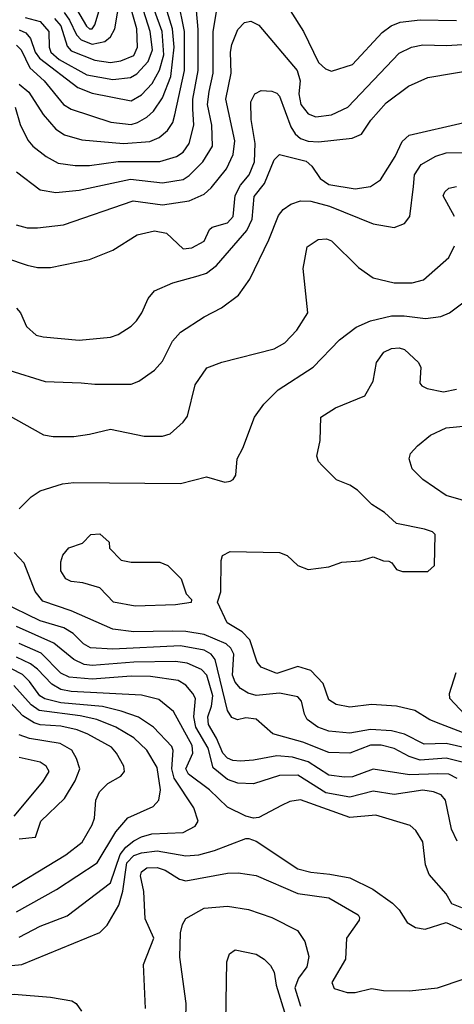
# Model space of a CAD drawing. Extents: x 501367 to 657802, y 482273 to 547541.
# Tile 87 of 256: x 546667 to 548337, y 500282 to 504060. Entities that reach past the tile are written whole.
import ezdxf

# ---------------------------------------------------------------- set-up
doc = ezdxf.new("R2010")
doc.units = 0

msp = doc.modelspace()

# ---------------------------------------------------------------- linework, layer by layer
at = {"layer": '0CON20XD'}
for points in [[(546837.2, 504087.2), (546858.4, 504058.4), (546885, 504002.2), (546902.7, 503982.7), (546945, 503966.5), (546993.2, 503976.8), (547015.9, 503994.1), (547032.3, 504025), (547061.5, 504198.5)], [(546665, 503813.3), (546701.9, 503781.9), (546756.9, 503696.9), (546805, 503640), (546838.3, 503618.3), (546905, 503599.2), (547065, 503584.5), (547167.3, 503592.7), (547202.4, 503607.6), (547234.5, 503635.5), (547254.7, 503665), (547263.1, 503695), (547300.2, 503865), (547300.4, 504015), (547275.4, 504135)], [(547663, 504163), (547756.6, 504015), (547815, 503896.1), (547841.9, 503871.9), (547865, 503863.2), (547945, 503888.2), (548059, 504011), (548093.5, 504036.5), (548129, 504051), (548205, 504060.2), (548345, 504056.5)], [(546648.9, 503725), (546668.2, 503658.2), (546698.3, 503598.3), (546717.5, 503575), (546767.8, 503535), (546815, 503510), (546880.4, 503500.4), (546935, 503500.9), (547045, 503516.2), (547205, 503516.5), (547268.9, 503535), (547295, 503551.3), (547318.4, 503585), (547335.2, 503655), (547331.6, 503718.4), (547332.2, 503755), (547353, 503865), (547352.5, 504022.5), (547345.6, 504095)], [(546655, 503962.3), (546672.6, 503945), (546705.6, 503875.6), (546761.1, 503825), (546835, 503735.3), (546865, 503716.5), (547017.4, 503667.4), (547095, 503658.4), (547119.5, 503665), (547155, 503685.8), (547180.7, 503709.3), (547215, 503759.7), (547248, 503842), (547260.6, 503955), (547254, 504025), (547223.2, 504125)], [(546655, 503476), (546745, 503407.3), (546805, 503396.9), (546895, 503406.1), (547091.9, 503448.1), (547215, 503434.3), (547295, 503446.6), (547318.3, 503461.7), (547370.3, 503515), (547407.5, 503575), (547405.2, 503655), (547388.7, 503735), (547395.2, 503785.2), (547409.5, 503855), (547410.6, 504015), (547426.5, 504113.5)], [(546665, 504021.5), (546690.3, 504010.3), (546707.8, 503987.8), (546725.9, 503935), (546742.2, 503912.2), (546889.6, 503799.6), (546945, 503778.8), (547095, 503748.6), (547135, 503771.7), (547175.1, 503814.9), (547204.1, 503865.9), (547220.8, 503925), (547213.6, 504015), (547184.5, 504095)], [(546688.2, 504068.2), (546745, 504053.6), (546778.3, 504015), (546779.8, 503955), (546786.8, 503935), (546817.9, 503907.9), (546925, 503848.3), (547025, 503831.2), (547092, 503838), (547117.3, 503852.7), (547159.7, 503900.3), (547177.1, 503945), (547168.1, 504015), (547141.8, 504095)], [(546800.3, 504065), (546825, 504037), (546848.7, 503958.7), (546865, 503940.2), (546955, 503904.2), (547015, 503895.5), (547055, 503902.8), (547105, 503923.1), (547119.8, 503955), (547116.9, 504025), (547096.1, 504096.1)], [(546872.5, 504122.5), (546923.3, 504035), (546935, 504024.8), (546945, 504025.4), (546955, 504040), (546979.6, 504120.4)], [(546653.2, 503273.2), (546695, 503261.5), (546735, 503260.8), (546835, 503273.2), (547103.3, 503365), (547215, 503349.3), (547317.8, 503365), (547375, 503391.2), (547401.8, 503415), (547461.9, 503488.1), (547486.9, 503543.1), (547492.8, 503595), (547458.4, 503755), (547478.6, 503855), (547477.1, 503935), (547482.2, 503965), (547505, 504022), (547530.3, 504049.7), (547555, 504054.2), (547585, 504038.6), (547733.2, 503865), (547744.7, 503825), (547739.8, 503775), (547747.2, 503735), (547775, 503699.1), (547805, 503687.1), (547865, 503694.6), (547927.8, 503725), (548125, 503932.1), (548172.5, 503955), (548215.7, 503964.3), (548305, 503961.2), (548475, 503971.6)], [(546535, 503172.3), (546695, 503117.7), (546735, 503109.6), (546785, 503109.6), (546935, 503139.5), (547025, 503175.5), (547118.6, 503235), (547185, 503249.5), (547230.8, 503240.8), (547295, 503180.7), (547328, 503185), (547375, 503210.6), (547395.4, 503254.6), (547406.2, 503263.8), (547465, 503280.5), (547486.7, 503305), (547494.3, 503385), (547515.4, 503424.6), (547549, 503465), (547568.5, 503515), (547571.3, 503585), (547556.5, 503676.5), (547555.3, 503744.7), (547570, 503775), (547595, 503787.9), (547635, 503785.4), (547655, 503777.9), (547665, 503766.4), (547708.4, 503648.4), (547725, 503621.8), (547745, 503604.2), (547775, 503594), (547815, 503591.9), (547943.9, 503606.1), (547979.6, 503620.4), (548015.3, 503675), (548075, 503741.3), (548160, 503805), (548235, 503837.8), (548425, 503869.7)], [(546655, 502953.3), (546669.6, 502935), (546692.7, 502882.7), (546729.8, 502849.8), (546757.4, 502842.6), (546895, 502830.9), (547015, 502841.5), (547045, 502852.5), (547095, 502884.4), (547115, 502904.2), (547135.6, 502935), (547159.8, 502990.2), (547185, 503019.4), (547255, 503050), (547352.7, 503077.3), (547385, 503087.1), (547423.4, 503116.6), (547538.8, 503251.2), (547559.3, 503295), (547567.8, 503382.2), (547607.9, 503432.1), (547645, 503521.8), (547665, 503542.8), (547766.9, 503516.9), (547788.5, 503498.5), (547821.1, 503451.1), (547855, 503427.7), (547955, 503411.4), (548015, 503420), (548053.5, 503445), (548108.7, 503535), (548136.8, 503593.2), (548162.8, 503617.2), (548374.1, 503665.9)], [(546625, 502714.6), (546765, 502671.2), (546902.8, 502667.2), (546955, 502661.2), (547095, 502661.5), (547125, 502672.5), (547185, 502715.5), (547215, 502749.4), (547253.3, 502826.7), (547285, 502860.8), (547375, 502919.6), (547442, 502955), (547507.2, 503002.8), (547551.5, 503065), (547623.5, 503215), (547660.7, 503309.3), (547678.6, 503331.4), (547708.1, 503351.9), (547745, 503364.8), (547785, 503363.3), (547856.9, 503345), (548025, 503276.2), (548105, 503263.3), (548145, 503278.6), (548165.4, 503304.6), (548179.4, 503420.6), (548183.7, 503465), (548209.1, 503505), (548265, 503536.3), (548305, 503548.6), (548375, 503550.8)], [(548337.5, 503305), (548293.6, 503383.6), (548299.9, 503400.1), (548315, 503413.1), (548345, 503420.5)], [(546935, 502469.5), (547015, 502488.5), (547145, 502462.2), (547215, 502462.2), (547245, 502471.4), (547295, 502516), (547311.3, 502538.7), (547341.4, 502658.6), (547385.5, 502724.5), (547443.8, 502746.2), (547645, 502796.5), (547685, 502820), (547731.4, 502868.6), (547774.4, 502935), (547755.6, 503105), (547771.7, 503188.3), (547813.3, 503216.7), (547845, 503218.9), (547865, 503211.9), (547968.8, 503108.8), (548025, 503069.5), (548105, 503050.5), (548175, 503050.5), (548218, 503062), (548315, 503147.1), (548337.8, 503192.2)], [(546665, 502182.9), (546711.4, 502228.6), (546745, 502251.5), (546831.5, 502278.5), (546875, 502284.6), (547285, 502280.8), (547385, 502306.4), (547455, 502286), (547475, 502288.8), (547486.7, 502295), (547497.7, 502312.3), (547502.5, 502375), (547524.5, 502415.5), (547568.5, 502535), (547604.5, 502585), (547659.9, 502640.1), (547793.8, 502726.2), (547895, 502831.2), (547959.8, 502880.2), (548015, 502904.2), (548095, 502923.3), (548144.3, 502924.3), (548226, 502914), (548285, 502921.2), (548318.6, 502935), (548375, 502977.8)], [(548385, 501318.8), (548285, 501356.1), (548242.8, 501372.8), (548185, 501408.8), (548115, 501425.4), (548018.1, 501431.9), (547935, 501421.8), (547882.3, 501432.3), (547855, 501450), (547833.1, 501513.1), (547785, 501562.9), (547735, 501577.5), (547655, 501550.5), (547595, 501575.7), (547579.1, 501595), (547550.5, 501680.5), (547521.1, 501711.1), (547463.5, 501745), (547426.7, 501825), (547440, 501865), (547441.2, 501985), (547446.2, 502003.8), (547475, 502018.8), (547665, 502015.8), (547695, 502003.8), (547735.8, 501965.8), (547775, 501950), (547855, 501960), (547905, 501978.8), (547975, 501983.8), (548025, 501998.8), (548065, 501983.8), (548085, 501982.5), (548096.4, 501976.4), (548115, 501950), (548137, 501943), (548235, 501942.5), (548260, 501965), (548262.5, 502085), (548252.5, 502095), (548222.5, 502105), (548115, 502126.7), (548068.8, 502168.8), (548019.4, 502199.4), (547964, 502255), (547935, 502274.3), (547884.5, 502294.5), (547829.1, 502349.1), (547814.2, 502365), (547808.6, 502385), (547821.2, 502445), (547823.8, 502535), (547879.7, 502570.3), (547993.2, 502616.8), (548025, 502672.5), (548037.1, 502745), (548066.3, 502783.7), (548095, 502797.8), (548125, 502800.5), (548145, 502794.4), (548198.6, 502745), (548207.5, 502725), (548204.2, 502665), (548211.2, 502655), (548232.5, 502645), (548295, 502632.5), (548345, 502642.5)], [(546585, 502563.1), (546757.6, 502467.6), (546795, 502460.6), (546875, 502460.5), (546935, 502469.5)], [(548575, 502156.8), (548305, 502233.8), (548215.3, 502295.3), (548175, 502337.1), (548162.5, 502375), (548168.5, 502395), (548194.8, 502425.2), (548244.7, 502465.3), (548305, 502494), (548385, 502501.8)], [(547110.9, 501809.1), (547026.7, 501825), (546975, 501880), (546909.1, 501899.1), (546865, 501904.5), (546844, 501915), (546824.5, 501945), (546825, 501980), (546832.5, 502005), (546855, 502034), (546908.3, 502051.7), (546940, 502085), (546975, 502087.5), (547010, 502055), (547011.7, 502031.7), (547056.4, 501986.4), (547095, 501978.8), (547205, 501978.8), (547235.9, 501965.9), (547286.7, 501915), (547306.4, 501856.4), (547326.7, 501835), (547325, 501824.2), (547265, 501814.6), (547110.9, 501809.1)], [(548475, 501244.5), (548305, 501282.4), (548220.3, 501280.3), (548145, 501318.9), (548095, 501331.1), (548015, 501336.5), (547935, 501322.7), (547855, 501329.8), (547812.5, 501345), (547770.8, 501375), (547760.4, 501395), (547749.1, 501445), (547735, 501461.8), (547665, 501475.5), (547575, 501466.2), (547545, 501475.3), (547515, 501494.1), (547495, 501517.3), (547484.6, 501544.6), (547489.3, 501625), (547477.9, 501647.9), (547459.4, 501665), (547375, 501701.3), (547305, 501712.3), (547253.2, 501713.2), (547105, 501710.9), (547025, 501721.6), (546865, 501791.9), (546755, 501828.7), (546725.6, 501865.6), (546684, 501974), (546645.9, 502015.9)], [(548485, 501180.8), (548305, 501226.2), (548205, 501218.4), (548163, 501233), (548105, 501263.6), (548055, 501275.5), (548015, 501276.1), (547935, 501245.7), (547855, 501247.6), (547755, 501287), (547639.8, 501319.8), (547575, 501376.4), (547535, 501380.9), (547503.7, 501373.7), (547482, 501382), (547465, 501409.2), (547417.5, 501605), (547402.1, 501625), (547375, 501640.5), (547285, 501656.8), (547025, 501644.5), (546939, 501649), (546911.8, 501665), (546872, 501705), (546836.7, 501726.7), (546745, 501753.8), (546598.6, 501825)], [(548348, 501148), (548315.1, 501165.1), (548273.5, 501166.5), (548165, 501162.6), (548025, 501183.4), (547945, 501154.8), (547915, 501153.3), (547855, 501161.5), (547775, 501212.3), (547715, 501229.8), (547655, 501235.5), (547565, 501218.7), (547515, 501214.1), (547485, 501217.8), (547465, 501226.3), (547447.7, 501245), (547423.4, 501303.4), (547391.7, 501355), (547389, 501385), (547404, 501426), (547408.3, 501465), (547385.1, 501545), (547365, 501566.5), (547310.4, 501590.4), (547265, 501597.7), (547105, 501594.9), (546945, 501581.4), (546913.9, 501586.1), (546874.4, 501604.4), (546798, 501668), (546655, 501732)], [(548347.8, 500907.8), (548325.8, 500954.2), (548302.1, 501065), (548285.7, 501085.7), (548257, 501097), (548215, 501103.3), (548105, 501087.4), (548025, 501099.2), (547935, 501076.2), (547843.5, 501093.5), (547735, 501160.7), (547665, 501159.2), (547565, 501128.2), (547505, 501130.2), (547465, 501143.8), (547409.7, 501189.7), (547390.6, 501265), (547343.7, 501345), (547335.9, 501385), (547342.3, 501455), (547332.5, 501475), (547305, 501506.7), (547275, 501524.7), (547169.3, 501539.3), (547095, 501541.2), (546945, 501528.8), (546856.9, 501536.9), (546825, 501552.6), (546749, 501629), (546665, 501666.7)], [(548365, 500651.9), (548327.3, 500667.3), (548305.7, 500705), (548239.5, 500779.5), (548226.3, 500816.3), (548215.6, 500905.6), (548189, 500949), (548167.4, 500967.4), (548035, 501007.4), (547935, 500998), (547745, 501066.1), (547705, 501060.5), (547672.2, 501045), (547585, 500998.1), (547565, 500995.6), (547535, 501003.3), (547465, 501037.8), (547395.8, 501105), (547315, 501164.8), (547304.8, 501185), (547332, 501245), (547328.8, 501275), (547257.8, 501405), (547200.7, 501450.7), (547135, 501467.4), (546865, 501482.6), (546825, 501489.9), (546790.4, 501510.4), (546735, 501567.9), (546707.7, 501587.7), (546655, 501613.5)], [(546665, 500538.8), (546745, 500581.3), (546849.3, 500620.7), (547015, 500747.2), (547053.2, 500856.8), (547074.9, 500885.1), (547105, 500909.3), (547135.2, 500924.8), (547175, 500935.2), (547295, 500940.3), (547340.5, 500965), (547352.3, 500985), (547336.1, 501035), (547259.8, 501149.8), (547251.8, 501185), (547256.6, 501255), (547250.8, 501270.8), (547180.7, 501345), (547123, 501383), (547057.2, 501407.2), (546984.4, 501424.4), (546825, 501438.7), (546763.9, 501453.9), (546744.4, 501465), (546705, 501520), (546677.2, 501547.2), (546635, 501569)], [(548375.5, 501395.5), (548319.3, 501455), (548318, 501475), (548344, 501555)], [(546655, 500636.9), (546808, 500722), (546964, 500825), (547036.7, 500943.3), (547082.3, 500997.7), (547179.2, 501040.8), (547200.7, 501065), (547208, 501105), (547195, 501190), (547155, 501257.3), (547105, 501304.3), (547035.6, 501345.6), (546963.5, 501375), (546899.2, 501389.2), (546741, 501409), (546710.5, 501430.5), (546644.7, 501504.7)], [(546585, 500699.4), (546844.6, 500855), (546906.6, 500903.4), (546945, 500970.6), (546953.6, 500996.4), (546959.4, 501065), (546972.9, 501097.1), (547005, 501129.1), (547055, 501157.3), (547070, 501175), (547066.2, 501195), (547038.9, 501245), (547018.8, 501268.8), (546928.8, 501318.8), (546887.8, 501335), (546825, 501349.3), (546745, 501354.6), (546722, 501362), (546678.8, 501388.8), (546606.1, 501466.1)], [(546665, 500917.1), (546727.5, 500922.5), (546748.2, 500985), (546838.3, 501071.7), (546879.3, 501139.3), (546897.2, 501185), (546884.8, 501224.8), (546866.6, 501256.6), (546822, 501282), (546705, 501302.3), (546665, 501316.1)], [(546645.9, 501004.1), (546755.3, 501135), (546779.7, 501175), (546768.2, 501195), (546745, 501210.8), (546665, 501228.4)], [(546635, 500430.2), (546675.2, 500434.8), (546975, 500557.5), (547002.5, 500585), (547047.6, 500662.4), (547063.6, 500716.4), (547078.9, 500825), (547105, 500853.1), (547135, 500863.3), (547195, 500870), (547305, 500851), (547354.8, 500855.2), (547415, 500871.6), (547535, 500918), (547547.7, 500917.7), (547575, 500908), (547735, 500801.1), (547785, 500788.7), (547858.9, 500781.1), (547935, 500766.7), (548024, 500724), (548099.7, 500669.7), (548124.2, 500644.2), (548155, 500596), (548186.8, 500576.8), (548225, 500569.4), (548305, 500596), (548425, 500542.2)], [(547150, 500265), (547142.5, 500435), (547181.8, 500535), (547149.1, 500609.1), (547144.2, 500714.2), (547130.4, 500775), (547135, 500790.6), (547155, 500805.3), (547195, 500807.1), (547225, 500795.9), (547281.3, 500761.3), (547305, 500755.3), (547465, 500785.3), (547506.6, 500786.6), (547575, 500775.9), (547735, 500707.4), (547855, 500690.4), (547966.9, 500625), (547972.9, 500615), (547970.6, 500605), (547922, 500535), (547918, 500455), (547866.2, 500365), (547875, 500342.5), (547925, 500327.5), (547955, 500327.5), (548017.9, 500342.1), (548065, 500334.6), (548165, 500333.9), (548272.5, 500345), (548375, 500379.6)], [(547303.9, 500166.1), (547306.7, 500285), (547282.2, 500462.2), (547284, 500556), (547291.7, 500588.3), (547305, 500611.1), (547375, 500650.3), (547465, 500658.4), (547545.8, 500645.8), (547635.8, 500615), (547734.4, 500565), (547762.3, 500522.3), (547777.8, 500465), (547770.5, 500425), (547738.5, 500381.5), (547724.2, 500345), (547745, 500274.5)], [(547459.1, 500215), (547462, 500445), (547473.3, 500475), (547495, 500491.2), (547575, 500474.2), (547606, 500455), (547630.3, 500430.3), (547644.2, 500405), (547651.8, 500355), (547704.1, 500185)], [(546537.5, 500172.5), (546585, 500303.3), (546596.1, 500313.9), (546645, 500320.6), (546785, 500309.5), (546867.5, 500295), (546884.2, 500284.2), (546904, 500255)]]:
    msp.add_lwpolyline(points, dxfattribs=at)

doc.saveas('drawing.dxf')
